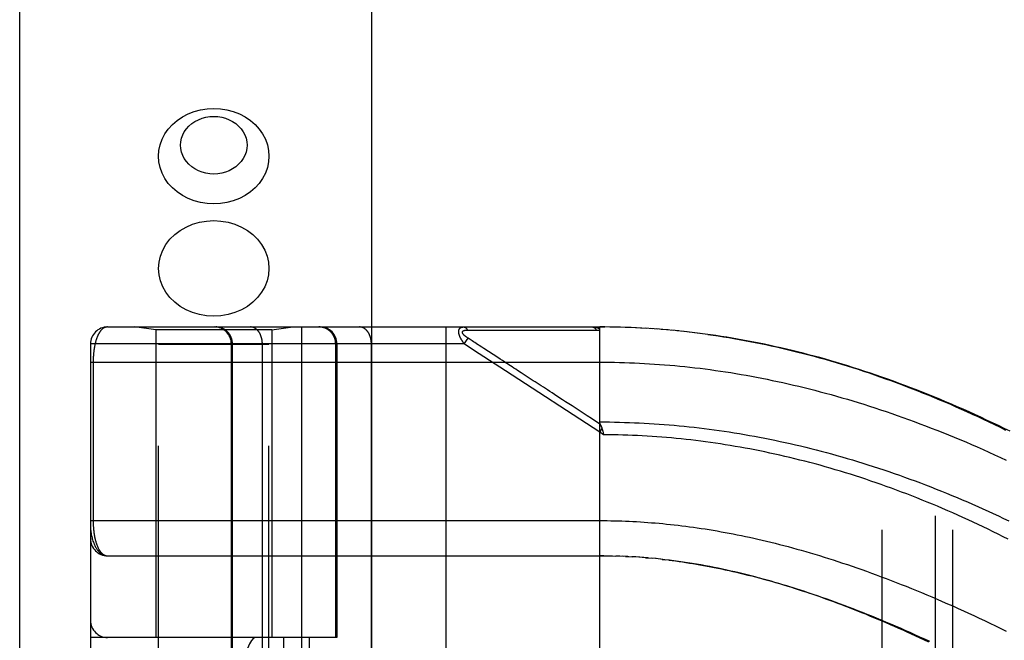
# Model space of a CAD drawing. Header units: inches. Extents: x 0 to 176, y 0 to 114.
# Tile 69 of 102: x 38.13 to 39.87, y 65.33 to 66.43. Entities that reach past the tile are written whole.
import ezdxf

# ---------------------------------------------------------------- set-up
doc = ezdxf.new("R2010")
doc.units = ezdxf.units.IN
doc.header["$LTSCALE"] = 9.696296
doc.header["$MEASUREMENT"] = 0
doc.linetypes.add('HIDDEN', pattern=[0.2, 0.1, -0.1])
doc.layers.get('0').update_dxf_attribs({"linetype": 'CONTINUOUS'})
for name, color, linetype in [('DEFAULT_2', 8, 'HIDDEN'), ('DOOR_ASSEMBLY', 7, 'CONTINUOUS'), ('SUBPANEL', 7, 'CONTINUOUS')]:
    doc.layers.add(name, color=color, linetype=linetype)

msp = doc.modelspace()

# ---------------------------------------------------------------- linework, layer by layer
at = {"color": 3, "linetype": 'Continuous'}
msp.add_line((38.1258, 26.1895), (38.1258, 89.1933), dxfattribs=at)
at = {"layer": 'DEFAULT_2', "color": 8, "linetype": 'HIDDEN'}
msp.add_line((39.7508, 84.9395), (39.7508, 27.2895), dxfattribs=at)
at = {"layer": 'DOOR_ASSEMBLY', "color": 3, "linetype": 'Continuous'}
msp.add_line((38.7508, 26.4395), (38.7508, 85.7895), dxfattribs=at)
at = {"layer": 'DOOR_ASSEMBLY', "color": 8, "linetype": 'HIDDEN'}
for p, q in [((38.3723, 64.7017), (38.3723, 66.1855)), ((38.5683, 64.7017), (38.5683, 66.1855)), ((38.2815, 65.8824), (39.1553, 65.8824)), ((38.3673, 65.8772), (38.3298, 65.8824)), ((38.3673, 65.8772), (38.3673, 65.3312)), ((38.5733, 65.8772), (38.3673, 65.8772)), ((38.5733, 65.8772), (38.6108, 65.8824)), ((38.5733, 65.8772), (38.5733, 65.3312)), ((38.6265, 63.1799), (38.6265, 65.8824)), ((38.883, 63.1799), (38.883, 65.8824)), ((38.9204, 65.877), (38.9251, 65.8769)), ((38.9251, 65.8769), (38.931, 65.8769)), ((38.931, 65.8769), (38.963, 65.8768)), ((38.963, 65.8768), (38.9681, 65.8768)), ((38.9681, 65.8768), (39.0018, 65.8768)), ((39.0018, 65.8768), (39.0069, 65.8768)), ((39.0069, 65.8768), (39.0123, 65.8768)), ((39.1553, 65.2177), (39.1553, 65.8824)), ((39.1645, 65.8824), (39.1553, 65.8824)), ((39.1553, 65.8824), (39.1644, 65.8824)), ((39.1739, 65.8823), (39.1644, 65.8824)), ((39.1832, 65.8821), (39.1734, 65.8823)), ((39.1925, 65.8819), (39.1825, 65.8822)), ((39.2018, 65.8816), (39.1916, 65.8819)), ((39.2112, 65.8813), (39.2007, 65.8817)), ((39.2205, 65.8809), (39.2098, 65.8813)), ((39.2299, 65.8804), (39.2189, 65.881)), ((39.2392, 65.8799), (39.228, 65.8805)), ((39.2486, 65.8793), (39.2371, 65.88)), ((39.2579, 65.8786), (39.2463, 65.8794)), ((39.2673, 65.8779), (39.2554, 65.8788)), ((39.2767, 65.8771), (39.2645, 65.8781)), ((39.2861, 65.8762), (39.2737, 65.8774)), ((39.2955, 65.8753), (39.2828, 65.8765)), ((39.3049, 65.8743), (39.292, 65.8757)), ((39.3144, 65.8733), (39.3012, 65.8747)), ((39.3238, 65.8722), (39.3104, 65.8737)), ((38.915, 65.8524), (38.9216, 65.8625)), ((38.9288, 65.8577), (38.9216, 65.8625)), ((38.9313, 65.8562), (38.9288, 65.8577)), ((38.9336, 65.8546), (38.9313, 65.8562)), ((39.3333, 65.871), (39.3196, 65.8727)), ((39.3427, 65.8697), (39.3288, 65.8716)), ((38.2515, 65.8524), (38.2515, 63.2099)), ((38.915, 65.8524), (38.2515, 65.8524)), ((38.5683, 65.8512), (38.3723, 65.8512)), ((38.5015, 63.2099), (38.5015, 65.8524)), ((38.5035, 63.2099), (38.5035, 65.8524)), ((38.5565, 63.2099), (38.5565, 65.8524)), ((38.6867, 65.3312), (38.6867, 65.8524)), ((38.689, 65.8524), (38.689, 65.3312)), ((38.7501, 63.2099), (38.7501, 65.8524)), ((38.9316, 65.8415), (38.915, 65.8524)), ((38.9884, 65.8045), (38.9316, 65.8415)), ((38.936, 65.853), (38.9336, 65.8546)), ((38.9459, 65.8466), (38.9412, 65.8497)), ((38.9494, 65.8443), (38.9459, 65.8466)), ((38.9746, 65.8279), (38.9494, 65.8443)), ((38.9785, 65.8254), (38.9746, 65.8279)), ((38.2515, 65.8199), (39.1553, 65.8199)), ((38.2561, 65.8199), (38.2561, 65.5379)), ((39.1553, 65.6957), (38.9884, 65.8045)), ((39.0161, 65.8009), (39.0094, 65.8053)), ((39.1594, 65.702), (39.1553, 65.6957)), ((39.1622, 65.6911), (39.1553, 65.6957)), ((39.1606, 65.6979), (39.1609, 65.6967)), ((39.1609, 65.6967), (39.1612, 65.6955)), ((39.1612, 65.6955), (39.1615, 65.6942)), ((38.2515, 65.5387), (39.1553, 65.5387)), ((39.1624, 65.4761), (39.1553, 65.4762)), ((39.1624, 65.4761), (39.1725, 65.476)), ((39.1695, 65.4761), (39.1783, 65.4759)), ((39.1767, 65.4759), (39.1841, 65.4758)), ((39.1911, 65.4755), (39.1839, 65.4758)), ((39.1983, 65.4752), (39.1899, 65.4756)), ((39.2054, 65.4749), (39.1956, 65.4753)), ((39.2014, 65.4751), (39.2072, 65.4748)), ((39.2054, 65.4749), (39.213, 65.4745)), ((39.2195, 65.4741), (39.2125, 65.4745)), ((39.2265, 65.4736), (39.2189, 65.4741)), ((39.2336, 65.473), (39.2247, 65.4737)), ((39.2407, 65.4724), (39.2305, 65.4733)), ((39.2364, 65.4728), (39.2423, 65.4723)), ((39.2407, 65.4724), (39.2482, 65.4718)), ((39.2555, 65.4711), (39.248, 65.4718)), ((39.2633, 65.4702), (39.2541, 65.4712)), ((39.266, 65.4699), (39.272, 65.4693)), ((38.689, 65.3312), (38.2515, 65.3312)), ((38.2815, 63.7312), (38.2815, 65.3312)), ((38.594, 65.3312), (38.594, 63.7312)), ((38.6399, 65.3312), (38.6399, 63.7312))]:
    msp.add_line(p, q, dxfattribs=at)
for points in [[(38.3723, 66.1855), (38.373, 66.1958), (38.3751, 66.2058), (38.3786, 66.2156), (38.3835, 66.225), (38.3896, 66.2337), (38.3969, 66.2418), (38.4053, 66.2491), (38.4146, 66.2554), (38.4247, 66.2607), (38.4355, 66.2649), (38.4468, 66.2679), (38.4585, 66.2698), (38.4703, 66.2704)], [(38.4703, 66.2704), (38.4821, 66.2698), (38.4937, 66.2679), (38.505, 66.2649), (38.5158, 66.2607), (38.5259, 66.2554), (38.5353, 66.2491), (38.5436, 66.2418), (38.5509, 66.2337), (38.557, 66.225), (38.5619, 66.2156), (38.5654, 66.2058), (38.5676, 66.1958), (38.5683, 66.1855)], [(38.4703, 66.1539), (38.4631, 66.1543), (38.4562, 66.1554), (38.4494, 66.1573), (38.4429, 66.1598), (38.4368, 66.163), (38.4312, 66.1668), (38.4261, 66.1712), (38.4217, 66.176), (38.418, 66.1813), (38.4151, 66.1869), (38.413, 66.1928), (38.4117, 66.1989), (38.4113, 66.205), (38.4117, 66.2112), (38.413, 66.2173), (38.4151, 66.2232), (38.418, 66.2288), (38.4217, 66.2341), (38.4261, 66.2389), (38.4312, 66.2433), (38.4368, 66.2471), (38.4429, 66.2503), (38.4494, 66.2528), (38.4562, 66.2546), (38.4631, 66.2557), (38.4703, 66.2561)], [(38.4703, 66.2561), (38.4774, 66.2557), (38.4844, 66.2546), (38.4912, 66.2528), (38.4977, 66.2503), (38.5038, 66.2471), (38.5094, 66.2433), (38.5144, 66.2389), (38.5188, 66.2341), (38.5225, 66.2288), (38.5254, 66.2232), (38.5276, 66.2173), (38.5288, 66.2112), (38.5293, 66.205), (38.5288, 66.1989), (38.5276, 66.1928), (38.5254, 66.1869), (38.5225, 66.1813), (38.5188, 66.176), (38.5144, 66.1711), (38.5094, 66.1668), (38.5038, 66.163), (38.4977, 66.1598), (38.4912, 66.1573), (38.4844, 66.1554), (38.4774, 66.1543), (38.4703, 66.1539)], [(38.4703, 66.1007), (38.4585, 66.1013), (38.4468, 66.1031), (38.4355, 66.1062), (38.4247, 66.1104), (38.4146, 66.1157), (38.4053, 66.122), (38.3969, 66.1293), (38.3896, 66.1373), (38.3835, 66.1461), (38.3786, 66.1554), (38.3751, 66.1652), (38.373, 66.1753), (38.3723, 66.1855)], [(38.5683, 66.1855), (38.5676, 66.1753), (38.5654, 66.1652), (38.5619, 66.1554), (38.557, 66.1461), (38.5509, 66.1373), (38.5436, 66.1293), (38.5353, 66.122), (38.5259, 66.1157), (38.5158, 66.1104), (38.505, 66.1062), (38.4937, 66.1031), (38.4821, 66.1013), (38.4703, 66.1007)], [(38.3723, 65.9863), (38.3731, 65.9974), (38.3756, 66.0083), (38.3797, 66.0188), (38.3854, 66.0287), (38.3925, 66.038), (38.401, 66.0463), (38.4106, 66.0536), (38.4213, 66.0598), (38.4328, 66.0647), (38.4449, 66.0683), (38.4575, 66.0704), (38.4703, 66.0712)], [(38.4703, 66.0712), (38.4831, 66.0704), (38.4956, 66.0683), (38.5078, 66.0647), (38.5193, 66.0598), (38.5299, 66.0536), (38.5396, 66.0463), (38.548, 66.038), (38.5551, 66.0287), (38.5608, 66.0188), (38.5649, 66.0083), (38.5674, 65.9974), (38.5683, 65.9863)], [(38.4703, 65.9014), (38.4575, 65.9021), (38.4449, 65.9043), (38.4328, 65.9079), (38.4213, 65.9128), (38.4106, 65.919), (38.401, 65.9263), (38.3925, 65.9346), (38.3854, 65.9439), (38.3797, 65.9538), (38.3756, 65.9643), (38.3731, 65.9752), (38.3723, 65.9863)], [(38.5683, 65.9863), (38.5674, 65.9752), (38.5649, 65.9643), (38.5608, 65.9538), (38.5551, 65.9439), (38.548, 65.9346), (38.5396, 65.9263), (38.5299, 65.919), (38.5193, 65.9128), (38.5078, 65.9079), (38.4956, 65.9043), (38.4831, 65.9021), (38.4703, 65.9014)], [(38.2815, 65.8824), (38.2809, 65.8824), (38.2803, 65.8824), (38.2797, 65.8823), (38.2791, 65.8822), (38.2786, 65.8821), (38.278, 65.8819), (38.2774, 65.8817), (38.2769, 65.8815), (38.2763, 65.8813), (38.2758, 65.881), (38.2753, 65.8807), (38.2747, 65.8804), (38.2742, 65.8801), (38.2737, 65.8797), (38.2732, 65.8794), (38.2727, 65.879), (38.2723, 65.8786), (38.2718, 65.8781), (38.2713, 65.8777), (38.2709, 65.8772), (38.2704, 65.8767), (38.27, 65.8762), (38.2695, 65.8757), (38.2691, 65.8752), (38.2687, 65.8746), (38.2683, 65.874), (38.2679, 65.8734), (38.2675, 65.8728), (38.2671, 65.8722), (38.2667, 65.8716), (38.2664, 65.871), (38.266, 65.8703), (38.2656, 65.8697), (38.2653, 65.869), (38.265, 65.8683), (38.2646, 65.8676), (38.2643, 65.8669), (38.264, 65.8662), (38.2637, 65.8654), (38.2634, 65.8647), (38.2631, 65.864), (38.2628, 65.8632), (38.2625, 65.8625), (38.2622, 65.8617), (38.262, 65.8609), (38.2617, 65.8601), (38.2615, 65.8593), (38.2612, 65.8585), (38.261, 65.8577), (38.2607, 65.8569), (38.2605, 65.8561), (38.2603, 65.8553), (38.2601, 65.8545), (38.2599, 65.8537), (38.2597, 65.8528), (38.2595, 65.852), (38.2593, 65.8512), (38.2591, 65.8503), (38.2589, 65.8495), (38.2588, 65.8486), (38.2586, 65.8478), (38.2584, 65.8469), (38.2583, 65.846), (38.2581, 65.8452), (38.258, 65.8443), (38.2579, 65.8435), (38.2577, 65.8426), (38.2576, 65.8417), (38.2575, 65.8409), (38.2574, 65.84), (38.2573, 65.8391), (38.2572, 65.8383), (38.2571, 65.8374), (38.257, 65.8366), (38.2569, 65.8357), (38.2568, 65.8349), (38.2567, 65.834), (38.2567, 65.8332), (38.2566, 65.8323), (38.2565, 65.8315), (38.2565, 65.8307), (38.2564, 65.8298), (38.2564, 65.829), (38.2563, 65.8282), (38.2563, 65.8274), (38.2563, 65.8265), (38.2562, 65.8257), (38.2562, 65.8249), (38.2562, 65.8241), (38.2562, 65.8232), (38.2561, 65.8224), (38.2561, 65.8216), (38.2561, 65.8208), (38.2561, 65.8199)], [(38.5035, 65.8524), (38.5035, 65.8531), (38.5034, 65.8537), (38.5034, 65.8544), (38.5033, 65.855), (38.5033, 65.8557), (38.5032, 65.8563), (38.5031, 65.857), (38.503, 65.8576), (38.5029, 65.8583), (38.5028, 65.8589), (38.5026, 65.8596), (38.5025, 65.8602), (38.5023, 65.8608), (38.5021, 65.8614), (38.5019, 65.8621), (38.5017, 65.8627), (38.5014, 65.8633), (38.5012, 65.8639), (38.5009, 65.8645), (38.5007, 65.8651), (38.5004, 65.8657), (38.5001, 65.8663), (38.4998, 65.8669), (38.4995, 65.8674), (38.4992, 65.868), (38.4988, 65.8685), (38.4985, 65.8691), (38.4981, 65.8696), (38.4977, 65.8702), (38.4973, 65.8707), (38.4969, 65.8712), (38.4965, 65.8717), (38.4961, 65.8722), (38.4957, 65.8727), (38.4952, 65.8732), (38.4948, 65.8736), (38.4943, 65.8741), (38.4938, 65.8745), (38.4934, 65.875), (38.4929, 65.8754), (38.4924, 65.8758), (38.4918, 65.8762), (38.4913, 65.8766), (38.4908, 65.877), (38.4903, 65.8774), (38.4897, 65.8777), (38.4892, 65.8781), (38.4886, 65.8784), (38.4881, 65.8787), (38.4875, 65.879), (38.4869, 65.8793), (38.4863, 65.8796), (38.4857, 65.8799), (38.4851, 65.8801), (38.4845, 65.8804), (38.4839, 65.8806), (38.4833, 65.8808), (38.4827, 65.881), (38.4821, 65.8812), (38.4815, 65.8814), (38.4808, 65.8816), (38.4802, 65.8817), (38.4796, 65.8818), (38.4789, 65.882), (38.4783, 65.8821), (38.4777, 65.8822), (38.477, 65.8822), (38.4764, 65.8823), (38.4757, 65.8824), (38.4751, 65.8824), (38.4744, 65.8824), (38.4738, 65.8824)], [(38.5565, 65.8524), (38.5565, 65.8531), (38.5565, 65.8537), (38.5565, 65.8544), (38.5564, 65.855), (38.5564, 65.8557), (38.5563, 65.8563), (38.5563, 65.857), (38.5562, 65.8576), (38.5561, 65.8583), (38.556, 65.8589), (38.5559, 65.8596), (38.5558, 65.8602), (38.5557, 65.8608), (38.5555, 65.8614), (38.5554, 65.8621), (38.5552, 65.8627), (38.5551, 65.8633), (38.5549, 65.8639), (38.5547, 65.8645), (38.5545, 65.8651), (38.5543, 65.8657), (38.5541, 65.8663), (38.5539, 65.8669), (38.5537, 65.8674), (38.5535, 65.868), (38.5532, 65.8685), (38.553, 65.8691), (38.5527, 65.8696), (38.5524, 65.8702), (38.5521, 65.8707), (38.5519, 65.8712), (38.5516, 65.8717), (38.5513, 65.8722), (38.551, 65.8727), (38.5506, 65.8732), (38.5503, 65.8736), (38.55, 65.8741), (38.5496, 65.8745), (38.5493, 65.875), (38.549, 65.8754), (38.5486, 65.8758), (38.5482, 65.8762), (38.5479, 65.8766), (38.5475, 65.877), (38.5471, 65.8774), (38.5467, 65.8777), (38.5463, 65.8781), (38.5459, 65.8784), (38.5455, 65.8787), (38.5451, 65.879), (38.5447, 65.8793), (38.5443, 65.8796), (38.5439, 65.8799), (38.5434, 65.8801), (38.543, 65.8804), (38.5426, 65.8806), (38.5421, 65.8808), (38.5417, 65.881), (38.5413, 65.8812), (38.5408, 65.8814), (38.5404, 65.8816), (38.5399, 65.8817), (38.5395, 65.8818), (38.539, 65.882), (38.5385, 65.8821), (38.5381, 65.8822), (38.5376, 65.8822), (38.5372, 65.8823), (38.5367, 65.8824), (38.5362, 65.8824), (38.5358, 65.8824), (38.5353, 65.8824)], [(38.6867, 65.8524), (38.6867, 65.8531), (38.6867, 65.8537), (38.6866, 65.8544), (38.6866, 65.855), (38.6865, 65.8557), (38.6864, 65.8563), (38.6864, 65.857), (38.6862, 65.8576), (38.6861, 65.8583), (38.686, 65.8589), (38.6858, 65.8596), (38.6857, 65.8602), (38.6855, 65.8608), (38.6853, 65.8614), (38.6851, 65.8621), (38.6849, 65.8627), (38.6847, 65.8633), (38.6844, 65.8639), (38.6842, 65.8645), (38.6839, 65.8651), (38.6836, 65.8657), (38.6833, 65.8663), (38.683, 65.8669), (38.6827, 65.8674), (38.6824, 65.868), (38.6821, 65.8685), (38.6817, 65.8691), (38.6813, 65.8696), (38.681, 65.8702), (38.6806, 65.8707), (38.6802, 65.8712), (38.6798, 65.8717), (38.6793, 65.8722), (38.6789, 65.8727), (38.6785, 65.8732), (38.678, 65.8736), (38.6775, 65.8741), (38.6771, 65.8745), (38.6766, 65.875), (38.6761, 65.8754), (38.6756, 65.8758), (38.6751, 65.8762), (38.6746, 65.8766), (38.674, 65.877), (38.6735, 65.8774), (38.673, 65.8777), (38.6724, 65.8781), (38.6719, 65.8784), (38.6713, 65.8787), (38.6707, 65.879), (38.6701, 65.8793), (38.6696, 65.8796), (38.669, 65.8799), (38.6684, 65.8801), (38.6678, 65.8804), (38.6672, 65.8806), (38.6666, 65.8808), (38.6659, 65.881), (38.6653, 65.8812), (38.6647, 65.8814), (38.6641, 65.8816), (38.6634, 65.8817), (38.6628, 65.8818), (38.6622, 65.882), (38.6615, 65.8821), (38.6609, 65.8822), (38.6603, 65.8822), (38.6596, 65.8823), (38.659, 65.8824), (38.6583, 65.8824), (38.6577, 65.8824), (38.657, 65.8824)], [(38.7501, 65.8524), (38.7501, 65.8531), (38.75, 65.8537), (38.75, 65.8544), (38.75, 65.855), (38.7499, 65.8557), (38.7499, 65.8563), (38.7498, 65.857), (38.7497, 65.8576), (38.7497, 65.8583), (38.7496, 65.8589), (38.7495, 65.8596), (38.7493, 65.8602), (38.7492, 65.8608), (38.7491, 65.8614), (38.7489, 65.8621), (38.7488, 65.8627), (38.7486, 65.8633), (38.7484, 65.8639), (38.7483, 65.8645), (38.7481, 65.8651), (38.7479, 65.8657), (38.7477, 65.8663), (38.7474, 65.8669), (38.7472, 65.8674), (38.747, 65.868), (38.7467, 65.8685), (38.7465, 65.8691), (38.7462, 65.8696), (38.746, 65.8702), (38.7457, 65.8707), (38.7454, 65.8712), (38.7451, 65.8717), (38.7448, 65.8722), (38.7445, 65.8727), (38.7442, 65.8732), (38.7439, 65.8736), (38.7435, 65.8741), (38.7432, 65.8745), (38.7428, 65.875), (38.7425, 65.8754), (38.7421, 65.8758), (38.7418, 65.8762), (38.7414, 65.8766), (38.741, 65.877), (38.7406, 65.8774), (38.7402, 65.8777), (38.7399, 65.8781), (38.7395, 65.8784), (38.7391, 65.8787), (38.7386, 65.879), (38.7382, 65.8793), (38.7378, 65.8796), (38.7374, 65.8799), (38.737, 65.8801), (38.7365, 65.8804), (38.7361, 65.8806), (38.7357, 65.8808), (38.7352, 65.881), (38.7348, 65.8812), (38.7343, 65.8814), (38.7339, 65.8816), (38.7334, 65.8817), (38.733, 65.8818), (38.7325, 65.882), (38.7321, 65.8821), (38.7316, 65.8822), (38.7312, 65.8822), (38.7307, 65.8823), (38.7302, 65.8824), (38.7298, 65.8824), (38.7293, 65.8824), (38.7289, 65.8824)], [(38.915, 65.8524), (38.9145, 65.8531), (38.914, 65.8537), (38.9136, 65.8543), (38.9132, 65.8549), (38.9127, 65.8555), (38.9124, 65.8561), (38.912, 65.8567), (38.9116, 65.8572), (38.9113, 65.8578), (38.9109, 65.8583), (38.9106, 65.8588), (38.9103, 65.8593), (38.91, 65.8598), (38.9097, 65.8603), (38.9095, 65.8607), (38.9092, 65.8612), (38.909, 65.8617), (38.9087, 65.8621), (38.9085, 65.8625), (38.9083, 65.863), (38.9081, 65.8634), (38.9079, 65.8638), (38.9077, 65.8642), (38.9075, 65.8646), (38.9073, 65.865), (38.9072, 65.8654), (38.907, 65.8658), (38.9068, 65.8662), (38.9067, 65.8665), (38.9066, 65.8669), (38.9064, 65.8672), (38.9063, 65.8676), (38.9062, 65.8679), (38.9061, 65.8683), (38.906, 65.8686), (38.9059, 65.869), (38.9058, 65.8693), (38.9057, 65.8696), (38.9056, 65.8699), (38.9055, 65.8703), (38.9055, 65.8706), (38.9054, 65.8709), (38.9053, 65.8712), (38.9053, 65.8715), (38.9052, 65.8718), (38.9052, 65.8721), (38.9052, 65.8724), (38.9051, 65.8727), (38.9051, 65.8729), (38.9051, 65.8732), (38.9051, 65.8735), (38.905, 65.8738), (38.905, 65.874), (38.905, 65.8743), (38.905, 65.8746), (38.9051, 65.8748), (38.9051, 65.8751), (38.9051, 65.8753), (38.9051, 65.8756), (38.9051, 65.8758), (38.9052, 65.876), (38.9052, 65.8763), (38.9053, 65.8765), (38.9053, 65.8767), (38.9054, 65.877), (38.9055, 65.8772), (38.9055, 65.8774), (38.9056, 65.8776), (38.9057, 65.8778), (38.9058, 65.878), (38.9059, 65.8782), (38.906, 65.8784), (38.9061, 65.8786), (38.9062, 65.8788), (38.9063, 65.879), (38.9064, 65.8792), (38.9065, 65.8794), (38.9067, 65.8796), (38.9068, 65.8797), (38.907, 65.8799), (38.9071, 65.8801), (38.9073, 65.8802), (38.9075, 65.8804), (38.9076, 65.8806), (38.9078, 65.8807), (38.908, 65.8809), (38.9082, 65.881), (38.9085, 65.8811), (38.9087, 65.8813), (38.9089, 65.8814), (38.9092, 65.8815), (38.9094, 65.8816), (38.9097, 65.8817), (38.91, 65.8819), (38.9103, 65.882), (38.9106, 65.882), (38.911, 65.8821), (38.9113, 65.8822), (38.9117, 65.8823), (38.9121, 65.8823), (38.9125, 65.8824), (38.9129, 65.8824), (38.9134, 65.8824), (38.9138, 65.8824)], [(38.9216, 65.8625), (38.9211, 65.8628), (38.9206, 65.8631), (38.9202, 65.8634), (38.9197, 65.8637), (38.9193, 65.864), (38.9189, 65.8643), (38.9185, 65.8646), (38.9182, 65.8648), (38.9178, 65.8651), (38.9175, 65.8654), (38.9172, 65.8656), (38.9169, 65.8659), (38.9166, 65.8661), (38.9163, 65.8663), (38.916, 65.8666), (38.9158, 65.8668), (38.9155, 65.867), (38.9153, 65.8672), (38.915, 65.8675), (38.9148, 65.8677), (38.9146, 65.8679), (38.9144, 65.8681), (38.9142, 65.8683), (38.914, 65.8685), (38.9139, 65.8687), (38.9137, 65.8688), (38.9135, 65.869), (38.9134, 65.8692), (38.9132, 65.8694), (38.9131, 65.8696), (38.913, 65.8697), (38.9129, 65.8699), (38.9127, 65.8701), (38.9126, 65.8703), (38.9125, 65.8704), (38.9124, 65.8706), (38.9123, 65.8707), (38.9122, 65.8709), (38.9121, 65.8711), (38.9121, 65.8712), (38.912, 65.8714), (38.9119, 65.8715), (38.9119, 65.8717), (38.9118, 65.8718), (38.9118, 65.8719), (38.9117, 65.8721), (38.9117, 65.8722), (38.9117, 65.8724), (38.9116, 65.8725), (38.9116, 65.8726), (38.9116, 65.8728), (38.9116, 65.8729), (38.9116, 65.873), (38.9116, 65.8731), (38.9116, 65.8733), (38.9116, 65.8734), (38.9116, 65.8735), (38.9116, 65.8736), (38.9117, 65.8738), (38.9117, 65.8739), (38.9117, 65.874), (38.9118, 65.8741), (38.9118, 65.8742), (38.9119, 65.8743), (38.9119, 65.8744), (38.912, 65.8745), (38.9121, 65.8746), (38.9121, 65.8747), (38.9122, 65.8748), (38.9123, 65.8749), (38.9124, 65.875), (38.9125, 65.8751), (38.9126, 65.8752), (38.9127, 65.8753), (38.9128, 65.8754), (38.913, 65.8755), (38.9131, 65.8756), (38.9132, 65.8756), (38.9134, 65.8757), (38.9135, 65.8758), (38.9137, 65.8759), (38.9138, 65.876), (38.914, 65.876), (38.9142, 65.8761), (38.9144, 65.8762), (38.9146, 65.8762), (38.9148, 65.8763), (38.915, 65.8764), (38.9153, 65.8764), (38.9155, 65.8765), (38.9157, 65.8766), (38.916, 65.8766), (38.9163, 65.8767), (38.9166, 65.8767), (38.9169, 65.8768), (38.9172, 65.8768), (38.9175, 65.8768), (38.9179, 65.8769), (38.9183, 65.8769), (38.9187, 65.8769), (38.9191, 65.8769), (38.9195, 65.877), (38.9199, 65.877), (38.9204, 65.877)], [(38.9138, 65.8824), (38.914, 65.8824), (38.9143, 65.8824), (38.9145, 65.8824), (38.9147, 65.8823), (38.9149, 65.8823), (38.9151, 65.8822), (38.9154, 65.8822), (38.9156, 65.8821), (38.9158, 65.882), (38.916, 65.8819), (38.9162, 65.8818), (38.9164, 65.8817), (38.9166, 65.8816), (38.9168, 65.8814), (38.917, 65.8813), (38.9172, 65.8812), (38.9175, 65.881), (38.9176, 65.8808), (38.9178, 65.8806), (38.918, 65.8805), (38.9182, 65.8803), (38.9184, 65.88), (38.9186, 65.8798), (38.9188, 65.8796), (38.919, 65.8794), (38.9191, 65.8791), (38.9193, 65.8789), (38.9195, 65.8786), (38.9196, 65.8784), (38.9198, 65.8781), (38.92, 65.8778), (38.9201, 65.8775), (38.9203, 65.8773), (38.9204, 65.877)], [(39.0123, 65.8768), (39.0152, 65.8768), (39.0182, 65.8768), (39.0214, 65.8768), (39.0247, 65.8768), (39.0282, 65.8768), (39.0357, 65.8768)], [(39.0357, 65.8768), (39.0395, 65.8768), (39.0434, 65.8768), (39.0473, 65.8768), (39.0511, 65.8768), (39.0549, 65.8768), (39.0587, 65.8768), (39.0625, 65.8768), (39.0663, 65.8768), (39.0702, 65.8768), (39.0742, 65.8768), (39.0784, 65.8768), (39.1067, 65.8768)], [(39.1067, 65.8768), (39.112, 65.8768), (39.1175, 65.8768), (39.1233, 65.8768), (39.1294, 65.8768), (39.1357, 65.8768), (39.1423, 65.8768), (39.1492, 65.8768)], [(39.1425, 65.8824), (39.1431, 65.8824), (39.1437, 65.8824), (39.1442, 65.8824), (39.1448, 65.8824), (39.1453, 65.8823), (39.1458, 65.8823), (39.1463, 65.8822), (39.1467, 65.8822), (39.1472, 65.8821), (39.1476, 65.882), (39.148, 65.882), (39.1484, 65.8819), (39.1488, 65.8818), (39.1492, 65.8817), (39.1495, 65.8816), (39.1499, 65.8815), (39.1502, 65.8815), (39.1505, 65.8814), (39.1508, 65.8813), (39.151, 65.8812), (39.1513, 65.8811), (39.1516, 65.881), (39.1518, 65.8808), (39.152, 65.8807), (39.1522, 65.8806), (39.1525, 65.8805), (39.1527, 65.8804), (39.1528, 65.8803), (39.153, 65.8802), (39.1532, 65.8801), (39.1534, 65.88), (39.1535, 65.8798), (39.1537, 65.8797), (39.1538, 65.8796), (39.1539, 65.8795), (39.1541, 65.8794), (39.1542, 65.8792), (39.1543, 65.8791), (39.1544, 65.879), (39.1545, 65.8789), (39.1546, 65.8787), (39.1547, 65.8786), (39.1548, 65.8785), (39.1548, 65.8783), (39.1549, 65.8782), (39.155, 65.8781), (39.155, 65.8779), (39.1551, 65.8778), (39.1551, 65.8777), (39.1552, 65.8775), (39.1552, 65.8774), (39.1552, 65.8772), (39.1552, 65.8771), (39.1553, 65.8769), (39.1553, 65.8768), (39.1553, 65.8766)], [(39.1425, 65.8824), (39.1427, 65.8824), (39.143, 65.8824), (39.1432, 65.8824), (39.1434, 65.8823), (39.1436, 65.8823), (39.1438, 65.8822), (39.1441, 65.8822), (39.1443, 65.8821), (39.1445, 65.882), (39.1447, 65.8819), (39.1449, 65.8818), (39.1452, 65.8817), (39.1454, 65.8815), (39.1456, 65.8814), (39.1458, 65.8813), (39.146, 65.8811), (39.1462, 65.8809), (39.1464, 65.8808), (39.1466, 65.8806), (39.1468, 65.8804), (39.147, 65.8802), (39.1472, 65.88), (39.1474, 65.8797), (39.1475, 65.8795), (39.1477, 65.8793), (39.1479, 65.879), (39.1481, 65.8788), (39.1482, 65.8785), (39.1484, 65.8782), (39.1486, 65.878), (39.1487, 65.8777), (39.1489, 65.8774), (39.149, 65.8771), (39.1492, 65.8768)], [(39.1492, 65.8768), (39.1502, 65.8768), (39.1512, 65.8768), (39.1522, 65.8767), (39.1532, 65.8767), (39.1542, 65.8767), (39.1553, 65.8766)], [(39.8839, 65.6972), (39.8734, 65.7023), (39.863, 65.7074), (39.8526, 65.7123), (39.8422, 65.7172), (39.8318, 65.7221), (39.8213, 65.7268), (39.8109, 65.7315), (39.8005, 65.7362), (39.7901, 65.7407), (39.7798, 65.7452), (39.7694, 65.7496), (39.759, 65.754), (39.7487, 65.7582), (39.7383, 65.7624), (39.728, 65.7665), (39.7177, 65.7706), (39.7075, 65.7746), (39.6972, 65.7784), (39.687, 65.7823), (39.6767, 65.786), (39.6665, 65.7897), (39.6564, 65.7933), (39.6462, 65.7968), (39.6361, 65.8002), (39.626, 65.8036), (39.6159, 65.8069), (39.6058, 65.8101), (39.5958, 65.8132), (39.5858, 65.8163), (39.5758, 65.8193), (39.5658, 65.8222), (39.5559, 65.8251), (39.5459, 65.8279), (39.536, 65.8306), (39.5262, 65.8332), (39.5163, 65.8357), (39.5065, 65.8382), (39.4967, 65.8406), (39.4869, 65.843), (39.4771, 65.8452), (39.4674, 65.8474), (39.4577, 65.8496), (39.448, 65.8516), (39.4384, 65.8536), (39.4287, 65.8555), (39.4191, 65.8574), (39.4095, 65.8592), (39.3999, 65.8609), (39.3903, 65.8625), (39.3808, 65.8641), (39.3712, 65.8656), (39.3617, 65.8671), (39.3522, 65.8684), (39.338, 65.8704)], [(39.3473, 65.8691), (39.3565, 65.8678), (39.3658, 65.8664), (39.3751, 65.865), (39.3844, 65.8635), (39.3937, 65.8619), (39.403, 65.8603), (39.4124, 65.8586), (39.4218, 65.8568), (39.4312, 65.855), (39.4406, 65.8531), (39.4501, 65.8511), (39.4595, 65.8491), (39.469, 65.847), (39.4785, 65.8449), (39.488, 65.8426), (39.4976, 65.8403), (39.5072, 65.8379), (39.5168, 65.8355), (39.5264, 65.833), (39.536, 65.8304), (39.5457, 65.8278), (39.5554, 65.825), (39.5651, 65.8222), (39.5748, 65.8194), (39.5846, 65.8164), (39.5944, 65.8134), (39.6042, 65.8103), (39.614, 65.8072), (39.6237, 65.804), (39.6334, 65.8007), (39.6431, 65.7974), (39.6528, 65.7941), (39.6625, 65.7906), (39.6721, 65.7872), (39.6817, 65.7837), (39.6913, 65.7801), (39.7009, 65.7764), (39.7105, 65.7727), (39.7201, 65.769), (39.7297, 65.7651), (39.7393, 65.7613), (39.7489, 65.7573), (39.7585, 65.7533), (39.7681, 65.7492), (39.7778, 65.7451), (39.7874, 65.7409), (39.7971, 65.7366), (39.8067, 65.7322), (39.8165, 65.7278), (39.8263, 65.7233), (39.8361, 65.7187), (39.846, 65.714), (39.8559, 65.7092), (39.8659, 65.7043), (39.8759, 65.6994)], [(38.9412, 65.8497), (38.9398, 65.8506), (38.9385, 65.8514), (38.936, 65.853)], [(39.0094, 65.8053), (39.0062, 65.8074), (39.003, 65.8094), (39, 65.8114), (38.9971, 65.8133), (38.9943, 65.8151), (38.9916, 65.8168), (38.9892, 65.8184), (38.9868, 65.82), (38.9846, 65.8214), (38.9825, 65.8228), (38.9785, 65.8254)], [(39.1553, 65.8199), (39.1641, 65.8199), (39.173, 65.8198), (39.1818, 65.8197), (39.1907, 65.8195), (39.1995, 65.8192), (39.2084, 65.8189), (39.2173, 65.8186), (39.2262, 65.8182), (39.235, 65.8177), (39.2439, 65.8172), (39.2528, 65.8166), (39.2617, 65.816), (39.2706, 65.8153), (39.2796, 65.8146), (39.2885, 65.8138), (39.2975, 65.8129), (39.3064, 65.812), (39.3154, 65.8111), (39.3244, 65.81), (39.3334, 65.809), (39.3425, 65.8078), (39.3515, 65.8066), (39.3606, 65.8054), (39.3696, 65.8041), (39.3787, 65.8027), (39.3879, 65.8013), (39.397, 65.7998), (39.4062, 65.7982), (39.4154, 65.7966), (39.4246, 65.7949), (39.4338, 65.7932), (39.4431, 65.7914), (39.4524, 65.7896), (39.4617, 65.7876), (39.471, 65.7857), (39.4804, 65.7836), (39.4898, 65.7815), (39.4992, 65.7793), (39.5086, 65.7771), (39.5181, 65.7748), (39.5276, 65.7724), (39.5371, 65.77), (39.5467, 65.7675), (39.5562, 65.7649), (39.5659, 65.7623), (39.5755, 65.7596), (39.5852, 65.7568), (39.5949, 65.754), (39.6046, 65.7511), (39.6144, 65.7481), (39.6242, 65.7451), (39.634, 65.7419), (39.6439, 65.7388), (39.6537, 65.7355), (39.6636, 65.7322), (39.6736, 65.7288), (39.6835, 65.7253), (39.6935, 65.7218), (39.7035, 65.7182), (39.7136, 65.7145), (39.7237, 65.7107), (39.7338, 65.7069), (39.7439, 65.703), (39.754, 65.6991), (39.7642, 65.695), (39.7744, 65.6909), (39.7846, 65.6868), (39.7948, 65.6825), (39.805, 65.6782), (39.8153, 65.6738), (39.8255, 65.6694), (39.8358, 65.6649), (39.8461, 65.6603), (39.8564, 65.6556), (39.8667, 65.6509), (39.877, 65.6461)], [(39.0266, 65.7941), (39.023, 65.7964), (39.0161, 65.8009)], [(39.0795, 65.7596), (39.075, 65.7625), (39.0708, 65.7653), (39.0667, 65.7679), (39.0628, 65.7705), (39.059, 65.7729), (39.0553, 65.7753), (39.0517, 65.7777), (39.0481, 65.78), (39.0445, 65.7824), (39.041, 65.7847), (39.0374, 65.787), (39.0266, 65.7941)], [(39.1062, 65.7422), (39.0946, 65.7497), (39.0893, 65.7532), (39.0795, 65.7596)], [(39.133, 65.7247), (39.1189, 65.7339), (39.1062, 65.7422)], [(39.1565, 65.7094), (39.1483, 65.7147), (39.1405, 65.7198), (39.133, 65.7247)], [(39.1564, 65.7096), (39.1563, 65.7098), (39.1562, 65.7101), (39.1561, 65.7103), (39.156, 65.7105), (39.1559, 65.7108), (39.1558, 65.711), (39.1557, 65.7112), (39.1557, 65.7114), (39.1556, 65.7116), (39.1555, 65.7118), (39.1555, 65.7121), (39.1554, 65.7123), (39.1554, 65.7125), (39.1554, 65.7127), (39.1553, 65.7129), (39.1553, 65.7131), (39.1553, 65.7133), (39.1553, 65.7136), (39.1553, 65.7138)], [(39.1553, 65.7138), (39.1641, 65.7137), (39.1728, 65.7137), (39.1816, 65.7135), (39.1904, 65.7133), (39.1992, 65.7131), (39.208, 65.7128), (39.2168, 65.7125), (39.2256, 65.7121), (39.2344, 65.7117), (39.2432, 65.7112), (39.2521, 65.7106), (39.2609, 65.71), (39.2697, 65.7094), (39.2786, 65.7086), (39.2874, 65.7079), (39.2963, 65.7071), (39.3051, 65.7062), (39.314, 65.7053), (39.3229, 65.7043), (39.3318, 65.7033), (39.3407, 65.7022), (39.3496, 65.7011), (39.3585, 65.6999), (39.3674, 65.6986), (39.3764, 65.6973), (39.3853, 65.696), (39.3943, 65.6946), (39.4032, 65.6931), (39.4122, 65.6916), (39.4212, 65.69), (39.4302, 65.6884), (39.4392, 65.6867), (39.4483, 65.6849), (39.4573, 65.6831), (39.4664, 65.6813), (39.4754, 65.6793), (39.4845, 65.6774), (39.4936, 65.6753), (39.5027, 65.6732), (39.5119, 65.6711), (39.521, 65.6689), (39.5301, 65.6666), (39.5393, 65.6643), (39.5485, 65.6619), (39.5577, 65.6595), (39.5669, 65.657), (39.5761, 65.6544), (39.5853, 65.6518), (39.5945, 65.6491), (39.6038, 65.6464), (39.613, 65.6436), (39.6223, 65.6408), (39.6315, 65.6379), (39.6408, 65.6349), (39.6501, 65.6319), (39.6594, 65.6288), (39.6687, 65.6256), (39.678, 65.6224), (39.6873, 65.6192), (39.6966, 65.6158), (39.7059, 65.6125), (39.7152, 65.609), (39.7246, 65.6055), (39.7339, 65.602), (39.7432, 65.5984), (39.7525, 65.5947), (39.7618, 65.591), (39.7711, 65.5873), (39.7803, 65.5834), (39.7896, 65.5796), (39.7989, 65.5757), (39.8081, 65.5717), (39.8173, 65.5677), (39.8265, 65.5636), (39.8357, 65.5595), (39.8449, 65.5553), (39.854, 65.5511), (39.8632, 65.5469), (39.8723, 65.5426), (39.8813, 65.5383)], [(39.1564, 65.7096), (39.1567, 65.7089), (39.157, 65.7084), (39.1572, 65.7079), (39.1574, 65.7074), (39.1576, 65.7069), (39.1579, 65.7064), (39.1581, 65.7059), (39.1583, 65.7054), (39.1585, 65.7048), (39.1587, 65.7043), (39.1589, 65.7037), (39.159, 65.7032), (39.1592, 65.7026), (39.1594, 65.702)], [(39.1594, 65.702), (39.1596, 65.7015), (39.1597, 65.7009), (39.1599, 65.7003), (39.1601, 65.6997), (39.1602, 65.6991), (39.1604, 65.6985), (39.1606, 65.6979)], [(39.1615, 65.6942), (39.162, 65.6917), (39.1622, 65.6911)], [(39.8805, 65.5056), (39.8717, 65.51), (39.8629, 65.5145), (39.854, 65.5188), (39.845, 65.5232), (39.8361, 65.5275), (39.8271, 65.5317), (39.8182, 65.536), (39.8092, 65.5401), (39.8002, 65.5442), (39.7911, 65.5483), (39.7821, 65.5523), (39.773, 65.5562), (39.764, 65.5602), (39.7549, 65.564), (39.7458, 65.5678), (39.7367, 65.5715), (39.7276, 65.5752), (39.7185, 65.5789), (39.7094, 65.5824), (39.7004, 65.5859), (39.6913, 65.5894), (39.6822, 65.5928), (39.6731, 65.5962), (39.664, 65.5994), (39.6549, 65.6027), (39.6458, 65.6058), (39.6367, 65.6089), (39.6277, 65.612), (39.6186, 65.615), (39.6096, 65.6179), (39.6005, 65.6208), (39.5915, 65.6236), (39.5825, 65.6263), (39.5735, 65.629), (39.5645, 65.6317), (39.5555, 65.6342), (39.5465, 65.6368), (39.5375, 65.6392), (39.5286, 65.6416), (39.5196, 65.6439), (39.5107, 65.6462), (39.5018, 65.6484), (39.4929, 65.6506), (39.484, 65.6527), (39.4751, 65.6547), (39.4662, 65.6567), (39.4574, 65.6586), (39.4485, 65.6605), (39.4397, 65.6623), (39.4309, 65.6641), (39.4221, 65.6658), (39.4133, 65.6674), (39.4045, 65.669), (39.3958, 65.6705), (39.387, 65.672), (39.3782, 65.6734), (39.3695, 65.6748), (39.3608, 65.6761), (39.3521, 65.6773), (39.3434, 65.6785), (39.3347, 65.6797), (39.326, 65.6807), (39.3173, 65.6818), (39.3086, 65.6827), (39.3, 65.6837), (39.2913, 65.6845), (39.2827, 65.6853), (39.274, 65.6861), (39.2654, 65.6868), (39.2568, 65.6875), (39.2482, 65.6881), (39.2396, 65.6886), (39.2309, 65.6891), (39.2223, 65.6895), (39.2137, 65.6899), (39.2051, 65.6903), (39.1965, 65.6905), (39.188, 65.6908), (39.1794, 65.6909), (39.1708, 65.6911), (39.1622, 65.6911)], [(38.2515, 65.5262), (38.2515, 65.5256), (38.2515, 65.525), (38.2516, 65.5243), (38.2516, 65.5236), (38.2517, 65.5228), (38.2517, 65.522), (38.2518, 65.5211), (38.2519, 65.5201), (38.2521, 65.5191), (38.2522, 65.5179), (38.2524, 65.5166), (38.2527, 65.5152), (38.2529, 65.5137), (38.2533, 65.512), (38.2537, 65.5102), (38.2542, 65.5083), (38.2547, 65.5063), (38.2553, 65.5043), (38.2559, 65.5023), (38.2565, 65.5005), (38.2572, 65.4988), (38.2579, 65.4972), (38.2585, 65.4956), (38.2592, 65.4942), (38.2599, 65.4928), (38.2606, 65.4916), (38.2613, 65.4904), (38.262, 65.4892), (38.2626, 65.4882), (38.2633, 65.4871), (38.2641, 65.4862), (38.2648, 65.4853), (38.2655, 65.4845), (38.2662, 65.4837), (38.2669, 65.4829), (38.2676, 65.4822), (38.2683, 65.4816), (38.269, 65.481), (38.2697, 65.4804), (38.2704, 65.4799), (38.2711, 65.4794), (38.2719, 65.479), (38.2726, 65.4786), (38.2733, 65.4782), (38.274, 65.4778), (38.2747, 65.4775), (38.2754, 65.4773), (38.2761, 65.477), (38.2768, 65.4768), (38.2775, 65.4766), (38.2781, 65.4765), (38.2788, 65.4764), (38.2795, 65.4763), (38.2802, 65.4762), (38.2809, 65.4762), (38.2815, 65.4762)], [(38.2561, 65.5379), (38.2561, 65.537), (38.2561, 65.5362), (38.2562, 65.5354), (38.2562, 65.5346), (38.2562, 65.5337), (38.2562, 65.5329), (38.2563, 65.5321), (38.2563, 65.5313), (38.2563, 65.5304), (38.2564, 65.5296), (38.2564, 65.5287), (38.2565, 65.5279), (38.2565, 65.527), (38.2566, 65.5262), (38.2567, 65.5253), (38.2567, 65.5245), (38.2568, 65.5236), (38.2569, 65.5227), (38.257, 65.5219), (38.2571, 65.521), (38.2572, 65.5201), (38.2573, 65.5192), (38.2574, 65.5183), (38.2575, 65.5175), (38.2576, 65.5166), (38.2578, 65.5157), (38.2579, 65.5148), (38.2581, 65.5139), (38.2582, 65.513), (38.2584, 65.5122), (38.2585, 65.5113), (38.2587, 65.5104), (38.2588, 65.5095), (38.259, 65.5087), (38.2592, 65.5078), (38.2594, 65.5069), (38.2596, 65.5061), (38.2598, 65.5052), (38.26, 65.5044), (38.2602, 65.5035), (38.2604, 65.5027), (38.2607, 65.5019), (38.2609, 65.501), (38.2612, 65.5002), (38.2614, 65.4994), (38.2617, 65.4986), (38.2619, 65.4978), (38.2622, 65.497), (38.2625, 65.4962), (38.2628, 65.4954), (38.2631, 65.4947), (38.2634, 65.4939), (38.2637, 65.4931), (38.264, 65.4924), (38.2643, 65.4917), (38.2647, 65.4909), (38.265, 65.4902), (38.2653, 65.4895), (38.2657, 65.4888), (38.2661, 65.4881), (38.2664, 65.4875), (38.2668, 65.4868), (38.2672, 65.4862), (38.2676, 65.4856), (38.268, 65.485), (38.2684, 65.4844), (38.2689, 65.4838), (38.2693, 65.4832), (38.2697, 65.4827), (38.2702, 65.4821), (38.2706, 65.4816), (38.2711, 65.4811), (38.2716, 65.4807), (38.2721, 65.4802), (38.2725, 65.4798), (38.273, 65.4794), (38.2736, 65.479), (38.2741, 65.4786), (38.2746, 65.4783), (38.2751, 65.478), (38.2757, 65.4777), (38.2762, 65.4774), (38.2768, 65.4771), (38.2773, 65.4769), (38.2779, 65.4767), (38.2785, 65.4766), (38.2791, 65.4764), (38.2797, 65.4763), (38.2803, 65.4762), (38.2809, 65.4762), (38.2815, 65.4762)], [(39.1553, 65.5387), (39.1618, 65.5387), (39.1684, 65.5386), (39.1749, 65.5385), (39.1814, 65.5384), (39.188, 65.5382), (39.1945, 65.538), (39.2011, 65.5378), (39.2077, 65.5375), (39.2143, 65.5372), (39.2209, 65.5368), (39.2275, 65.5364), (39.2341, 65.536), (39.2407, 65.5355), (39.2473, 65.535), (39.254, 65.5345), (39.2607, 65.5339), (39.2674, 65.5333), (39.2741, 65.5326), (39.2808, 65.5319), (39.2876, 65.5312), (39.2944, 65.5304), (39.3012, 65.5296), (39.308, 65.5287), (39.3149, 65.5278), (39.3217, 65.5269), (39.3286, 65.5259), (39.3356, 65.5249), (39.3426, 65.5238), (39.3496, 65.5227), (39.3566, 65.5215), (39.3637, 65.5203), (39.3708, 65.519), (39.3779, 65.5177), (39.3851, 65.5164), (39.3923, 65.515), (39.3995, 65.5136), (39.4068, 65.5121), (39.4141, 65.5105), (39.4215, 65.509), (39.4289, 65.5073), (39.4363, 65.5056), (39.4438, 65.5039), (39.4514, 65.5021), (39.4589, 65.5003), (39.4665, 65.4984), (39.4742, 65.4964), (39.4819, 65.4944), (39.4897, 65.4924), (39.4975, 65.4903), (39.5053, 65.4881), (39.5132, 65.4859), (39.5212, 65.4836), (39.5292, 65.4813), (39.5372, 65.4789), (39.5453, 65.4765), (39.5535, 65.4739), (39.5617, 65.4714), (39.5699, 65.4688), (39.5782, 65.4661), (39.5866, 65.4633), (39.5949, 65.4605), (39.6034, 65.4576), (39.6119, 65.4547), (39.6204, 65.4517), (39.629, 65.4487), (39.6377, 65.4456), (39.6463, 65.4424), (39.6551, 65.4391), (39.6639, 65.4358), (39.6727, 65.4324), (39.6816, 65.429), (39.6905, 65.4255), (39.6995, 65.422), (39.7085, 65.4183), (39.7175, 65.4146), (39.7266, 65.4109), (39.7358, 65.4071), (39.7449, 65.4032), (39.7542, 65.3993), (39.7634, 65.3953), (39.7727, 65.3912), (39.782, 65.3871), (39.7914, 65.3829), (39.8008, 65.3786), (39.8102, 65.3743), (39.8196, 65.37), (39.8291, 65.3656), (39.8386, 65.3611), (39.8481, 65.3565), (39.8576, 65.352), (39.8672, 65.3473), (39.8768, 65.3426)], [(38.2815, 65.4762), (39.161, 65.4762), (39.1668, 65.4761)], [(39.2792, 65.4684), (39.2712, 65.4693), (39.2601, 65.4706)], [(39.278, 65.4685), (39.2841, 65.4678), (39.2901, 65.467), (39.2962, 65.4661), (39.3023, 65.4652), (39.3085, 65.4643), (39.3146, 65.4634), (39.3208, 65.4624), (39.3271, 65.4613), (39.3333, 65.4602), (39.3397, 65.4591), (39.346, 65.458), (39.3524, 65.4567), (39.3588, 65.4555), (39.3652, 65.4542), (39.3717, 65.4528), (39.3783, 65.4515), (39.3849, 65.45), (39.3915, 65.4485), (39.3981, 65.447), (39.4048, 65.4454), (39.4116, 65.4438), (39.4184, 65.4421), (39.4252, 65.4404), (39.4321, 65.4386), (39.4391, 65.4368), (39.446, 65.4349), (39.4531, 65.433), (39.4602, 65.431), (39.4673, 65.429), (39.4745, 65.4269), (39.4817, 65.4247), (39.489, 65.4225), (39.4964, 65.4203), (39.5037, 65.418), (39.5112, 65.4156), (39.5187, 65.4132), (39.5262, 65.4107), (39.5339, 65.4081), (39.5415, 65.4055), (39.5492, 65.4029), (39.557, 65.4001), (39.5648, 65.3973), (39.5727, 65.3945), (39.5806, 65.3916), (39.5886, 65.3886), (39.5966, 65.3856), (39.6047, 65.3825), (39.6129, 65.3793), (39.6211, 65.3761), (39.6293, 65.3728), (39.6376, 65.3695), (39.646, 65.3661), (39.6544, 65.3626), (39.6628, 65.3591), (39.6713, 65.3555), (39.6798, 65.3518), (39.6884, 65.3481), (39.697, 65.3443), (39.7057, 65.3405), (39.7144, 65.3365), (39.7232, 65.3326), (39.732, 65.3285), (39.7408, 65.3244)], [(39.7397, 65.3228), (39.7319, 65.3265), (39.7242, 65.3301), (39.7165, 65.3337), (39.7088, 65.3372), (39.7013, 65.3406), (39.6937, 65.344), (39.6862, 65.3473), (39.6788, 65.3506), (39.6714, 65.3539), (39.664, 65.357), (39.6567, 65.3602), (39.6494, 65.3633), (39.6421, 65.3663), (39.6348, 65.3693), (39.6276, 65.3723), (39.6204, 65.3752), (39.6133, 65.378), (39.6061, 65.3808), (39.599, 65.3836), (39.592, 65.3863), (39.5849, 65.389), (39.5779, 65.3917), (39.5709, 65.3943), (39.5638, 65.3969), (39.5569, 65.3994), (39.5499, 65.4019), (39.5429, 65.4043), (39.536, 65.4067), (39.529, 65.4091), (39.5221, 65.4114), (39.5152, 65.4137), (39.5082, 65.416), (39.5013, 65.4182), (39.4943, 65.4204), (39.4874, 65.4226), (39.4804, 65.4247), (39.4734, 65.4268), (39.4664, 65.4289), (39.4594, 65.4309), (39.4524, 65.4329), (39.4454, 65.4348), (39.4383, 65.4367), (39.4312, 65.4386), (39.4241, 65.4405), (39.4169, 65.4423), (39.4098, 65.4441), (39.4026, 65.4458), (39.3953, 65.4475), (39.3881, 65.4492), (39.3807, 65.4508), (39.3734, 65.4524), (39.3659, 65.454), (39.3583, 65.4555), (39.3506, 65.457), (39.3429, 65.4585), (39.3351, 65.4599), (39.3272, 65.4613), (39.3193, 65.4626), (39.3113, 65.4639), (39.3033, 65.4651), (39.2953, 65.4662), (39.2872, 65.4673), (39.2792, 65.4684)]]:
    msp.add_lwpolyline(points, dxfattribs=at)
for centre, start, end in [((38.2815, 65.8524), 90, 180), ((38.4715, 65.8524), 0, 90), ((38.659, 65.8524), 0, 90), ((38.2815, 65.5062), 180, 269.9999), ((38.2815, 65.3612), 180, 270)]:
    msp.add_arc(centre, 0.03, start, end, dxfattribs=at)
msp.add_ellipse((38.5444, 65.0812), major_axis=(0, 0.25), ratio=0.146965, start_param=0, end_param=1.570796, dxfattribs=at)
at = {"layer": 'SUBPANEL', "color": 8, "linetype": 'HIDDEN'}
for p, q in [((39.657, 29.6458), (39.657, 82.5833)), ((39.782, 29.6458), (39.782, 82.5833))]:
    msp.add_line(p, q, dxfattribs=at)

doc.saveas('drawing.dxf')
